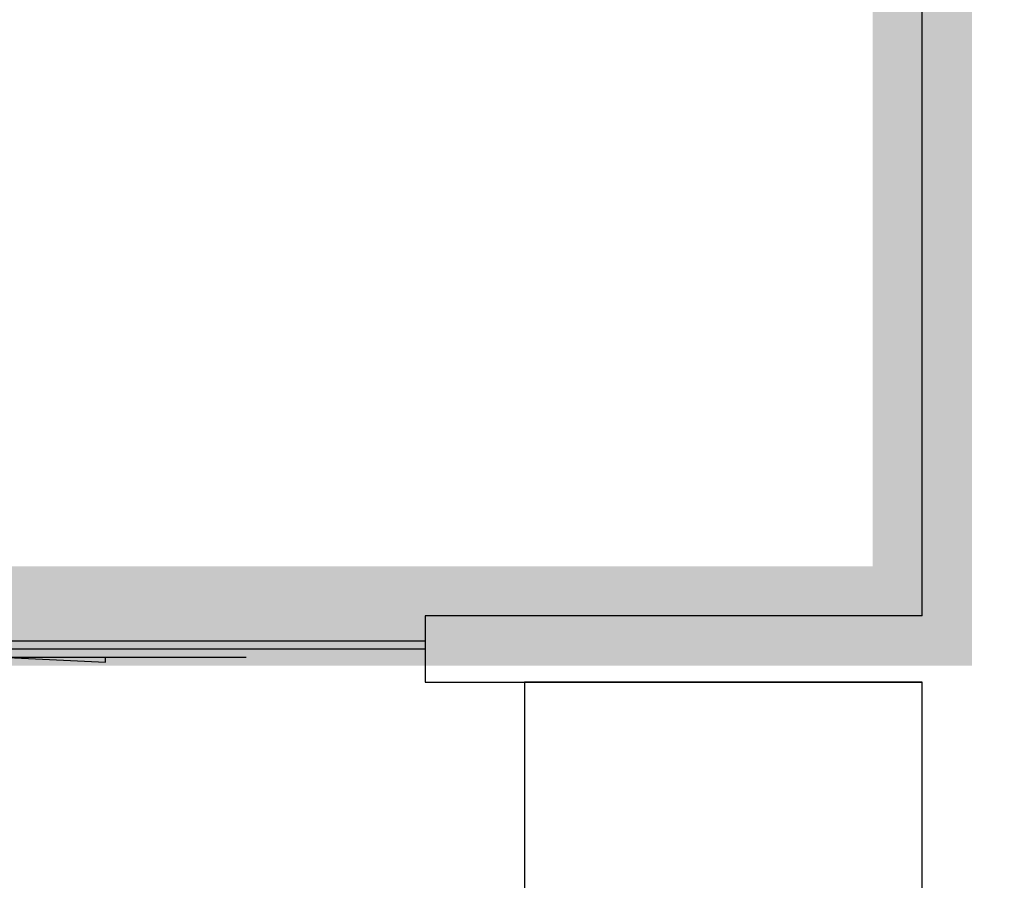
# Model space of a CAD drawing. Header units: millimetres. Extents: x 296296 to 297283, y 219875 to 220035.
# Tile 105 of 256: x 296780.63 to 296782.11, y 220021.09 to 220022.39. Entities that reach past the tile are written whole.
import ezdxf

# ---------------------------------------------------------------- set-up
doc = ezdxf.new("R2010")
doc.units = ezdxf.units.MM
doc.linetypes.add('-DASH', pattern=[0.35, 0.25, -0.1])
doc.layers.add('面积-计容-住宅-0.5', color=1, linetype='Continuous', lineweight=0)
doc.layers.add('面积-计容-住宅-1', color=1, linetype='Continuous', lineweight=0)

# ---------------------------------------------------------------- blocks, each defined once
blk = doc.blocks.new('185洋房-中间套（报建版）-旧规$0$185洋房-边套（报建版）$0$洋房户型$0$$DORLIB2D$00000131')
at = {"color": 253, "lineweight": -2}
for p, q in [((-0.5000000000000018, 0.125), (-0.5000000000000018, 0)), ((0.0192439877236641, 0.125), (-0.5000000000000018, 0.125)), ((-0.5000000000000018, 0), (0.0192439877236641, 0)), ((-0.3500000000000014, -0.125), (-0.1500000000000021, -0.125)), ((-0.2319490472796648, -0.1972603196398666), (-0.2319490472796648, -0.125)), ((-0.1500000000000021, -0.125), (-0.2319490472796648, -0.1972603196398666))]:
    blk.add_line(p, q, dxfattribs=at)
blk = doc.blocks.new('185洋房-中间套（报建版）-旧规')
at = {"color": 253, "linetype": 'Continuous'}
for p, q in [((24999.99993213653, 10999.99997974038), (24999.99993213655, 12000.00000026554)), ((24999.99993213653, 10999.99997974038), (24250.00043311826, 10999.99997969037)), ((24250.00043311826, 10999.99997969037), (24250.00043312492, 10899.99997969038)), ((24250.00043312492, 10899.99997969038), (24999.99993213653, 10899.99997974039)), ((24999.99993213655, 9800.000000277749), (24999.99993213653, 10899.99997974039))]:
    blk.add_line(p, q, dxfattribs=at)
at = {"color": 253}
blk.add_lwpolyline([(22299.99994250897, 7900.004162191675), (22299.99994037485, 7300.001009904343), (24999.99982544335, 7299.999979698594), (25000.00043315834, 10899.99997972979), (24400.00043315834, 10899.99997972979), (24399.99996130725, 7900.002946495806)], close=True, dxfattribs=at)
at = {"color": 253, "xscale": 1800, "yscale": -100, "zscale": 100, "rotation": 180.000000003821}
blk.add_blockref('185洋房-中间套（报建版）-旧规$0$185洋房-边套（报建版）$0$洋房户型$0$$DORLIB2D$00000131', (23350.00043312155, 10949.99997963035), dxfattribs=at)

msp = doc.modelspace()

# ---------------------------------------------------------------- block references
at = {"xscale": 0.001, "yscale": 0.001, "zscale": 0.001}
msp.add_blockref('185洋房-中间套（报建版）-旧规', (296756.9884530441, 220010.4885109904), dxfattribs=at)

# ---------------------------------------------------------------- next in the draw order: linework, layer by layer
at = {"layer": '面积-计容-住宅-0.5', "color": 1, "linetype": '-DASH', "const_width": 0.15}
msp.add_lwpolyline([(296777.3384596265, 220023.3385108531), (296777.3384507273, 220023.3385107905), (296775.7884528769, 220023.3385196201), (296775.7884528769, 220021.1885197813), (296777.3884608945, 220021.1885199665), (296777.3884584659, 220021.48850271), (296781.988452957, 220021.4885113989), (296781.988452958, 220022.5885113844), (296782.1884528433, 220022.5885109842), (296782.1884528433, 220023.1885110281), (296782.2384527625, 220023.1885109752), (296782.2384531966, 220023.938510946), (296777.3384504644, 220023.9385027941), (296777.33845099, 220023.3385154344), (296777.3384596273, 220023.3385154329)], dxfattribs=at)
at = {"layer": '面积-计容-住宅-1', "const_width": 0.15}
msp.add_lwpolyline([(296777.3884596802, 220021.4885113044), (296781.9884531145, 220021.488510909), (296781.9884528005, 220022.5885109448), (296783.7884530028, 220022.588510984), (296783.7884527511, 220023.2885110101), (296787.1884526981, 220023.2885109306), (296787.1884527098, 220022.6885109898), (296789.1884528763, 220022.6885109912), (296789.1884528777, 220016.3885109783), (296789.188452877, 220016.3885109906), (296789.188452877, 220011.5885109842), (296785.4884528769, 220011.5885109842), (296785.4884528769, 220010.9885109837), (296781.9884528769, 220010.9885109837), (296781.9884528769, 220012.7385109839), (296776.4884528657, 220012.7385109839), (296776.4884528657, 220012.7385109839), (296773.0884528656, 220012.7385109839), (296773.0884528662, 220017.6885109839), (296776.3884528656, 220017.6885109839), (296776.3884528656, 220020.1885109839), (296775.6884528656, 220020.1885109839), (296775.6884528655, 220021.1885108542), (296777.3884596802, 220021.1885113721)], close=True, dxfattribs=at)

doc.saveas('drawing.dxf')
